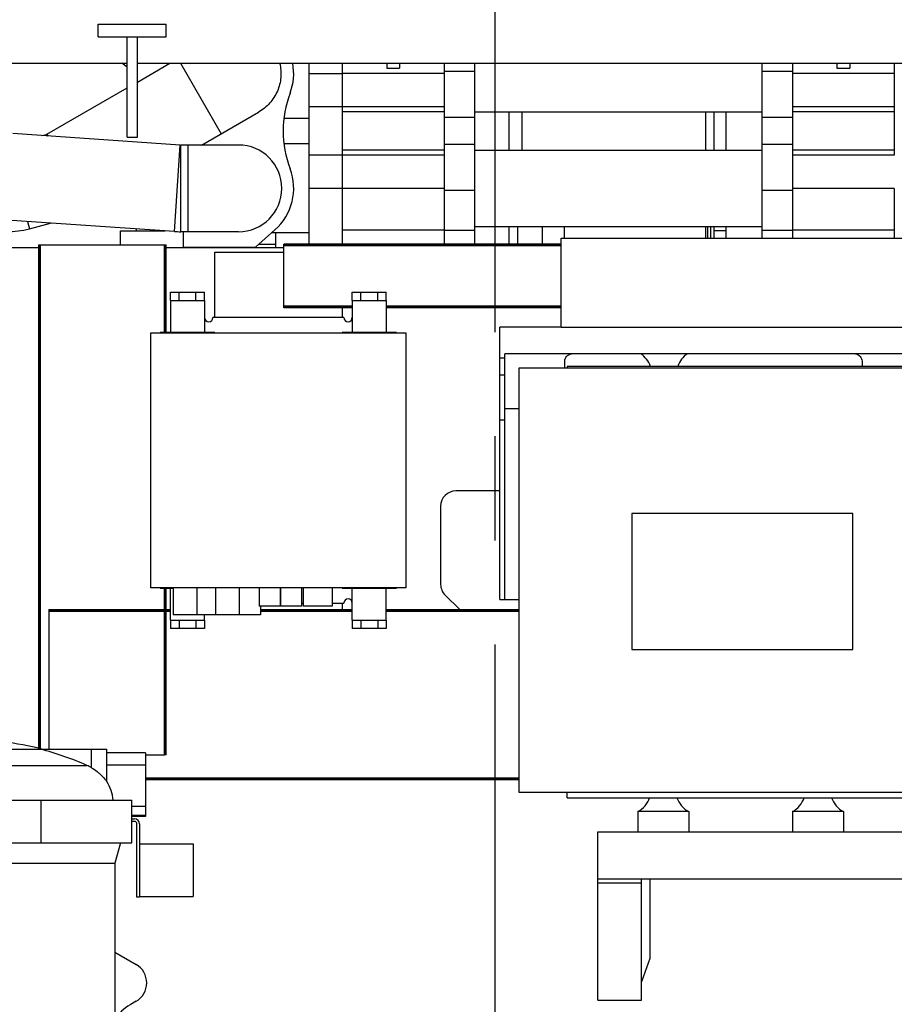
# Model space of a CAD drawing. Header units: millimetres. Extents: x 0 to 1189, y 0 to 841.
# Tile 142 of 193: x 478 to 519, y 623 to 670. Entities that reach past the tile are written whole.
import ezdxf

# ---------------------------------------------------------------- set-up
doc = ezdxf.new("R2010")
doc.units = ezdxf.units.MM
doc.header["$LTSCALE"] = 65.395
doc.linetypes.add('CENTER', pattern=[0.6, 0.375, -0.075, 0.075, -0.075])
for name, color, linetype in [('1907_765000_04_SIMPLE1_A_ABL113', 7, 'CONTINUOUS'), ('1937_111000_09_SIMPLE1_D_ABL206', 7, 'CONTINUOUS'), ('1937_111200_09_SIMPLE1_B_ABL248', 7, 'CONTINUOUS'), ('1937_832000_08_SIMPLE1_X_ABL252', 7, 'CONTINUOUS'), ('32007_060000_TLKGS_KGS_V_ABL4', 7, 'CONTINUOUS'), ('32007_061000_TLKGS_KGS_V_ABL59', 7, 'CONTINUOUS'), ('32067_030000_TLKGS_V_ABL8', 7, 'CONTINUOUS'), ('32067_100000_TLKGS_V_ABL194', 7, 'CONTINUOUS'), ('32067_300000_TLKGS_V_ABL210', 7, 'CONTINUOUS'), ('32067_700000_TLKGS_V_ABL9', 7, 'CONTINUOUS'), ('32067_727000_01_SIMPLE1_X_ABL10', 7, 'CONTINUOUS'), ('32067_800000_TLKGS_V_ABL45', 7, 'CONTINUOUS'), ('new_view_2_VBL0', 7, 'CONTINUOUS')]:
    doc.layers.add(name, color=color, linetype=linetype)

# ---------------------------------------------------------------- blocks, each defined once
blk = doc.blocks.new('1907_765000_04_SIMPLE1_T1_A_PBL114', base_point=(476.888, 620.331))
at = {"layer": '1907_765000_04_SIMPLE1_T1_A_PBL114', "color": 7, "linetype": 'CONTINUOUS'}
for p, q in [((475.046, 635.961), (474.893, 635.696)), ((475.046, 635.961), (477.231, 635.961)), ((477.231, 635.961), (477.383, 635.696)), ((474.893, 635.696), (477.383, 635.696)), ((470.018, 633.834), (470.018, 635.361)), ((470.018, 635.361), (473.151, 635.361)), ((473.074, 635.363), (473.066, 635.361)), ((479.125, 635.361), (482.258, 635.361)), ((479.202, 635.363), (479.211, 635.361)), ((482.258, 633.834), (482.258, 635.361)), ((484.078, 635.196), (482.258, 635.196)), ((484.078, 635.196), (484.078, 632.201)), ((484.078, 634.605), (482.258, 634.605)), ((468.838, 630.961), (468.838, 632.961)), ((468.838, 632.961), (483.438, 632.961)), ((473.114, 630.961), (473.114, 632.961)), ((479.162, 630.961), (479.162, 632.961)), ((483.438, 630.961), (483.438, 632.961)), ((484.078, 632.201), (483.438, 632.201)), ((483.438, 632.081), (483.558, 632.081)), ((483.558, 631.961), (483.438, 631.961)), ((483.678, 628.401), (483.678, 631.841)), ((483.798, 631.841), (483.798, 628.401)), ((468.838, 630.961), (483.438, 630.961)), ((469.378, 630.961), (469.438, 630.737)), ((482.898, 630.961), (482.638, 629.99)), ((483.798, 630.912), (486.318, 630.912)), ((486.318, 630.912), (486.318, 628.432)), ((469.438, 622.485), (469.438, 630.737)), ((469.438, 630.737), (469.638, 629.99)), ((469.638, 629.99), (469.638, 622.662)), ((476.138, 629.99), (469.638, 629.99)), ((476.138, 629.99), (482.638, 629.99)), ((482.638, 629.99), (482.638, 622.662)), ((483.798, 628.401), (483.678, 628.401)), ((483.798, 628.432), (486.318, 628.432)), ((482.638, 625.803), (483.638, 625.227)), ((483.638, 623.495), (483.353, 623.33)), ((469.938, 621.112), (469.438, 622.485)), ((469.686, 622.389), (470.109, 621.225)), ((482.59, 622.389), (482.167, 621.225)), ((482.353, 621.598), (482.353, 618.724)), ((469.938, 617.003), (469.938, 621.112)), ((470.138, 621.061), (470.138, 616.876)), ((482.138, 621.061), (482.138, 617.041)), ((467.458, 610.761), (467.458, 618.761)), ((468.458, 618.761), (467.458, 618.761)), ((468.458, 610.761), (468.458, 618.761)), ((469.942, 617.001), (468.458, 617.001)), ((470.138, 616.876), (469.938, 617.003)), ((482.133, 617.041), (482.338, 617.041)), ((482.338, 617.041), (482.338, 612.481)), ((482.338, 616.961), (482.818, 616.961)), ((482.818, 616.961), (482.818, 612.561)), ((483.357, 616.989), (483.636, 616.829)), ((470.138, 616.876), (470.138, 616.509)), ((482.073, 616.401), (482.073, 615.801)), ((481.781, 615.401), (482.338, 615.401)), ((482.818, 615.241), (482.969, 615.241)), ((483.638, 615.096), (482.818, 614.622)), ((482.969, 614.761), (482.969, 615.241)), ((481.62, 615.001), (481.62, 613.081)), ((482.818, 614.761), (482.969, 614.761)), ((470.14, 613.012), (470.139, 613.081)), ((470.278, 612.521), (468.458, 612.521)), ((481.61, 612.481), (482.338, 612.481)), ((482.338, 612.561), (482.818, 612.561)), ((471.938, 611.881), (471.338, 611.881)), ((471.938, 612.13), (471.938, 611.361)), ((473.814, 611.881), (478.462, 611.881)), ((480.338, 612.13), (480.338, 611.361)), ((480.938, 611.881), (480.338, 611.881)), ((480.338, 611.361), (471.938, 611.361)), ((474.038, 611.361), (474.038, 610.561)), ((478.238, 611.361), (478.238, 610.561)), ((468.458, 610.761), (467.458, 610.761)), ((478.238, 610.561), (474.038, 610.561)), ((475.638, 610.561), (475.638, 607.201)), ((476.638, 610.561), (476.638, 607.201)), ((478.138, 605.701), (483.038, 605.701)), ((478.138, 604.701), (483.038, 604.701))]:
    blk.add_line(p, q, dxfattribs=at)
at = {"layer": '1907_765000_04_SIMPLE1_T1_A_PBL114', "color": 9, "linetype": 'CONTINUOUS'}
for p, q in [((470.738, 634.488), (470.738, 635.361)), ((473.074, 635.363), (479.202, 635.363)), ((481.538, 634.488), (481.538, 635.361)), ((470.952, 634.597), (481.325, 634.597)), ((484.078, 632.668), (483.438, 632.668)), ((484.078, 632.241), (483.438, 632.241)), ((482.638, 622.662), (469.638, 622.662)), ((469.686, 622.389), (482.59, 622.389)), ((470.109, 621.225), (482.167, 621.225)), ((470.138, 621.061), (482.138, 621.061)), ((482.073, 616.401), (482.338, 616.401)), ((482.338, 616.321), (482.818, 616.321)), ((482.073, 615.801), (482.338, 615.801)), ((481.62, 615.001), (482.338, 615.001)), ((482.338, 613.201), (482.818, 613.201)), ((470.139, 613.081), (481.62, 613.081)), ((481.601, 612.881), (482.338, 612.881)), ((472.538, 612.13), (472.538, 611.361)), ((479.738, 612.13), (479.738, 611.361)), ((476.638, 607.201), (475.638, 607.201)), ((478.138, 605.701), (478.138, 604.701)), ((481.038, 605.701), (481.038, 604.701))]:
    blk.add_line(p, q, dxfattribs=at)
at = {"layer": '1907_765000_04_SIMPLE1_T1_A_PBL114', "color": 7, "linetype": 'CONTINUOUS'}
for centre, radius, start, end in [((476.138, 623.766), 11.995, 95.9586, 104.8001), ((476.138, 623.766), 11.995, 75.1999, 84.0414), ((476.71, 621.555), 14.257, 104.4536, 113.8216), ((475.567, 621.555), 14.257, 66.1784, 75.5464), ((471.776, 632.729), 2.042, 113.8244, 120.5558), ((480.5, 632.729), 2.042, 59.4442, 66.1756), ((471.724, 632.752), 2.02, 147.6242, 174.0803), ((480.552, 632.752), 2.02, 5.9197, 32.3758), ((483.558, 631.841), 0.24, 0, 90), ((483.558, 631.841), 0.12, 0, 90), ((483.138, 624.361), 1, 300, 60.0419), ((484.353, 621.598), 2, 120, 148.706), ((470.438, 622.662), 0.8, 180, 199.9645), ((481.838, 622.662), 0.8, 340.0355, 360), ((484.353, 621.598), 2, 175.255, 180), ((469.658, 621.061), 0.48, 0, 19.9645), ((482.618, 621.061), 0.48, 160.0355, 180), ((484.353, 618.724), 2, 180, 240.1208), ((483.138, 615.962), 1, 300, 60.1208), ((471.338, 613.081), 1.2, 183.2772, 270), ((480.519, 613.081), 1.101, 349.5171, 359.9832), ((480.938, 613.081), 1.2, 270, 330), ((478.138, 607.201), 2.5, 180, 270), ((478.138, 607.201), 1.5, 180, 270), ((483.038, 605.201), 1.05, 207.7164, 152.2836), ((483.038, 605.201), 0.5, 270, 90)]:
    blk.add_arc(centre, radius, start, end, dxfattribs=at)
for points, knots in [([(470.018, 633.834), (470.023, 633.843), (470.048, 633.872), (470.091, 633.933), (470.162, 634.015), (470.285, 634.147), (470.473, 634.315), (470.645, 634.433), (470.738, 634.488)], [0, 0, 0, 0, 0.031827, 0.114771, 0.229248, 0.363264, 0.667702, 1, 1, 1, 1]), ([(481.538, 634.488), (481.632, 634.433), (481.764, 634.342), (481.923, 634.208), (482.027, 634.108), (482.112, 634.019), (482.191, 633.921), (482.217, 633.895), (482.263, 633.825), (482.258, 633.834)], [0, 0, 0, 0, 0.33225, 0.489422, 0.636789, 0.770785, 0.885246, 0.968177, 1, 1, 1, 1]), ([(482.133, 617.041), (482.129, 617.041), (482.126, 617.016), (482.116, 616.987), (482.108, 616.925), (482.097, 616.848), (482.088, 616.752), (482.077, 616.601), (482.073, 616.483), (482.073, 616.401)], [0, 0, 0, 0, 0.021457, 0.079464, 0.172368, 0.296633, 0.447569, 0.619529, 1, 1, 1, 1]), ([(470.139, 613.081), (470.143, 613.342), (470.183, 613.919), (470.207, 614.811), (470.177, 615.693), (470.138, 616.258), (470.138, 616.509)], [0, 0, 0, 0, 0.228344, 0.505544, 0.779848, 1, 1, 1, 1]), ([(482.073, 615.801), (482.073, 615.749), (482.071, 615.655), (482.057, 615.528), (482.044, 615.447), (482.014, 615.401), (482, 615.401)], [0, 0, 0, 0, 0.369969, 0.683428, 0.896842, 1, 1, 1, 1]), ([(481.781, 615.401), (481.76, 615.401), (481.71, 615.366), (481.664, 615.279), (481.628, 615.152), (481.62, 615.054), (481.62, 615.001)], [0, 0, 0, 0, 0.138912, 0.35532, 0.651981, 1, 1, 1, 1]), ([(481.601, 612.881), (481.592, 612.83), (481.576, 612.736), (481.56, 612.624), (481.559, 612.551), (481.565, 612.513), (481.583, 612.486), (481.601, 612.481), (481.61, 612.481)], [0, 0, 0, 0, 0.36337, 0.671268, 0.788492, 0.876534, 0.940755, 1, 1, 1, 1]), ([(472.538, 612.13), (472.465, 612.166), (472.359, 612.218), (472.215, 612.266), (472.101, 612.285), (471.975, 612.255), (471.938, 612.166), (471.938, 612.13)], [0, 0, 0, 0, 0.34724, 0.505693, 0.64327, 0.843606, 1, 1, 1, 1]), ([(480.338, 612.13), (480.338, 612.166), (480.301, 612.255), (480.176, 612.285), (480.061, 612.266), (479.917, 612.218), (479.811, 612.166), (479.738, 612.13)], [0, 0, 0, 0, 0.156394, 0.35673, 0.494307, 0.65276, 1, 1, 1, 1]), ([(473.814, 611.881), (473.488, 611.881), (473.044, 611.922), (472.636, 612.081), (472.538, 612.13)], [0, 0, 0, 0, 0.749494, 1, 1, 1, 1]), ([(479.738, 612.13), (479.641, 612.081), (479.232, 611.922), (478.789, 611.881), (478.462, 611.881)], [0, 0, 0, 0, 0.250506, 1, 1, 1, 1])]:
    blk.add_open_spline(points, degree=3, knots=knots, dxfattribs=at)
blk = doc.blocks.new('1907_765000_04_SIMPLE1_T2_A_PBL173', base_point=(466.978, 614.761))
at = {"layer": '1907_765000_04_SIMPLE1_T2_A_PBL173', "color": 7, "linetype": 'CONTINUOUS'}
for p, q in [((466.578, 618.761), (466.578, 610.761)), ((466.578, 618.761), (467.378, 618.761)), ((467.378, 618.761), (467.378, 610.761)), ((466.578, 610.761), (467.378, 610.761))]:
    blk.add_line(p, q, dxfattribs=at)
blk = doc.blocks.new('1907_765000_04_SIMPLE1_A_ABL113', base_point=(476.448, 620.331))
at = {"layer": '1907_765000_04_SIMPLE1_T1_A_PBL114'}
blk.add_blockref('1907_765000_04_SIMPLE1_T1_A_PBL114', (476.888, 620.331), dxfattribs=at)
at = {"layer": '1907_765000_04_SIMPLE1_T2_A_PBL173'}
blk.add_blockref('1907_765000_04_SIMPLE1_T2_A_PBL173', (466.978, 614.761), dxfattribs=at)
blk = doc.blocks.new('34007_452000_01_SIMPLE1_T1_X_PBL179', base_point=(475.648, 667.776))
at = {"layer": '34007_452000_01_SIMPLE1_T1_X_PBL179', "color": 7, "linetype": 'CONTINUOUS'}
for p, q in [((468.078, 668.37), (468.078, 668.721)), ((468.878, 668.721), (468.878, 668.361)), ((468.878, 668.361), (468.991, 668.166)), ((470.338, 667.814), (470.338, 668.721)), ((471.858, 667.119), (471.858, 668.721)), ((473.598, 667.961), (472.469, 666.832)), ((475.23, 667.961), (473.598, 667.961)), ((470.271, 667.841), (470.338, 667.841)), ((483.218, 667.463), (482.971, 667.65))]:
    blk.add_line(p, q, dxfattribs=at)
at = {"layer": '34007_452000_01_SIMPLE1_T1_X_PBL179', "color": 9, "linetype": 'CONTINUOUS'}
for p, q in [((472.993, 667.355), (471.858, 667.355)), ((472.594, 666.957), (472.204, 666.957))]:
    blk.add_line(p, q, dxfattribs=at)
blk = doc.blocks.new('34007_452000_01_SIMPLE1_X_ABL178', base_point=(475.648, 667.776))
at = {"layer": '34007_452000_01_SIMPLE1_T1_X_PBL179'}
blk.add_blockref('34007_452000_01_SIMPLE1_T1_X_PBL179', (475.648, 667.776), dxfattribs=at)
blk = doc.blocks.new('34007_394000_01_SIMPLE1_T1_X_PBL225', base_point=(490.338, 648.321))
at = {"layer": '34007_394000_01_SIMPLE1_T1_X_PBL225', "color": 7, "linetype": 'CONTINUOUS'}
for p, q in [((484.338, 642.961), (484.338, 654.961)), ((484.338, 654.961), (496.338, 654.961)), ((496.338, 654.961), (496.338, 642.961)), ((496.338, 642.961), (484.338, 642.961)), ((485.378, 642.961), (485.378, 641.681)), ((486.498, 642.961), (486.498, 641.681)), ((487.378, 642.961), (487.378, 641.681)), ((488.498, 642.961), (488.498, 641.681)), ((489.438, 642.961), (489.438, 642.087)), ((490.422, 642.961), (490.422, 642.087)), ((490.438, 642.961), (490.438, 642.087)), ((491.422, 642.961), (491.422, 642.087)), ((491.502, 642.961), (491.502, 642.087)), ((492.87, 642.961), (492.87, 642.087)), ((490.422, 642.087), (489.438, 642.087)), ((489.498, 642.087), (489.498, 641.681)), ((491.422, 642.087), (490.438, 642.087)), ((492.87, 642.087), (491.502, 642.087)), ((489.498, 641.681), (485.378, 641.681))]:
    blk.add_line(p, q, dxfattribs=at)
blk = doc.blocks.new('34007_394000_01_SIMPLE1_X_ABL224', base_point=(490.338, 648.321))
at = {"layer": '34007_394000_01_SIMPLE1_T1_X_PBL225'}
blk.add_blockref('34007_394000_01_SIMPLE1_T1_X_PBL225', (490.338, 648.321), dxfattribs=at)
blk = doc.blocks.new('34007_394200_01_SIMPLE1_T3_X_PBL227', base_point=(486.058, 655.721))
at = {"layer": '34007_394200_01_SIMPLE1_T3_X_PBL227', "color": 7, "linetype": 'CONTINUOUS'}
for p, q in [((485.258, 656.481), (485.258, 654.981)), ((486.858, 656.481), (486.858, 654.981)), ((484.778, 654.981), (484.778, 654.961)), ((487.338, 654.981), (484.778, 654.981)), ((485.522, 654.981), (485.522, 654.961)), ((486.595, 654.981), (486.595, 654.961)), ((487.338, 654.981), (487.338, 654.961))]:
    blk.add_line(p, q, dxfattribs=at)
blk = doc.blocks.new('34007_394200_01_SIMPLE1_T3_X_PBL228', base_point=(485.818, 642.201))
at = {"layer": '34007_394200_01_SIMPLE1_T3_X_PBL228', "color": 7, "linetype": 'CONTINUOUS'}
for p, q in [((484.778, 642.941), (484.778, 642.961)), ((484.778, 642.941), (485.378, 642.941)), ((485.258, 641.441), (485.258, 642.941)), ((486.858, 641.441), (486.858, 641.681))]:
    blk.add_line(p, q, dxfattribs=at)
blk = doc.blocks.new('34007_394200_01_SIMPLE1_T2_X_PBL231', base_point=(490.338, 648.961))
at = {"layer": '34007_394200_01_SIMPLE1_T2_X_PBL231', "color": 7, "linetype": 'CONTINUOUS'}
for p, q in [((485.258, 656.481), (485.258, 656.881)), ((485.258, 656.881), (486.858, 656.881)), ((486.858, 656.481), (486.858, 656.881)), ((493.818, 656.481), (493.818, 656.881)), ((493.818, 656.881), (495.418, 656.881)), ((495.418, 656.481), (495.418, 656.881)), ((485.258, 656.481), (486.858, 656.481)), ((493.818, 656.481), (495.418, 656.481)), ((493.418, 655.681), (487.258, 655.681)), ((490.422, 642.241), (490.438, 642.241)), ((491.422, 642.241), (491.502, 642.241)), ((492.87, 642.241), (493.418, 642.241)), ((485.258, 641.441), (485.258, 641.041)), ((485.258, 641.441), (486.858, 641.441)), ((486.858, 641.041), (485.258, 641.041)), ((486.858, 641.441), (486.858, 641.041)), ((493.818, 641.441), (493.818, 641.041)), ((493.818, 641.441), (495.418, 641.441)), ((495.418, 641.041), (493.818, 641.041)), ((495.418, 641.441), (495.418, 641.041))]:
    blk.add_line(p, q, dxfattribs=at)
at = {"layer": '34007_394200_01_SIMPLE1_T2_X_PBL231', "color": 9, "linetype": 'CONTINUOUS'}
for p, q in [((485.658, 656.481), (485.658, 656.881)), ((486.458, 656.481), (486.458, 656.881)), ((494.218, 656.481), (494.218, 656.881)), ((495.018, 656.481), (495.018, 656.881)), ((485.658, 641.441), (485.658, 641.041)), ((486.458, 641.441), (486.458, 641.041)), ((494.218, 641.441), (494.218, 641.041)), ((495.018, 641.441), (495.018, 641.041))]:
    blk.add_line(p, q, dxfattribs=at)
at = {"layer": '34007_394200_01_SIMPLE1_T2_X_PBL231', "color": 7, "linetype": 'CONTINUOUS'}
for centre, start, end in [((487.058, 655.681), 180, 360), ((493.618, 655.681), 180, 360), ((493.618, 642.241), 0, 180)]:
    blk.add_arc(centre, 0.2, start, end, dxfattribs=at)
blk = doc.blocks.new('34007_394200_01_SIMPLE1_T1_X_PBL235', base_point=(490.338, 650.351))
at = {"layer": '34007_394200_01_SIMPLE1_T1_X_PBL235', "color": 7, "linetype": 'CONTINUOUS'}
for p, q in [((487.338, 655.681), (487.338, 658.761)), ((487.338, 658.761), (490.598, 658.761)), ((493.338, 656.141), (493.338, 655.681)), ((493.338, 642.241), (493.338, 641.941))]:
    blk.add_line(p, q, dxfattribs=at)
blk = doc.blocks.new('34007_394200_01_SIMPLE1_T3_X_PBL250', base_point=(494.618, 655.721))
at = {"layer": '34007_394200_01_SIMPLE1_T3_X_PBL250', "color": 7, "linetype": 'CONTINUOUS'}
for p, q in [((493.818, 656.481), (493.818, 654.981)), ((495.418, 656.481), (495.418, 654.981)), ((493.338, 654.981), (493.338, 654.961)), ((495.898, 654.981), (493.338, 654.981)), ((494.082, 654.981), (494.082, 654.961)), ((495.155, 654.981), (495.155, 654.961)), ((495.898, 654.981), (495.898, 654.961))]:
    blk.add_line(p, q, dxfattribs=at)
blk = doc.blocks.new('34007_394200_01_SIMPLE1_T3_X_PBL251', base_point=(494.618, 642.201))
at = {"layer": '34007_394200_01_SIMPLE1_T3_X_PBL251', "color": 7, "linetype": 'CONTINUOUS'}
for p, q in [((493.338, 642.941), (493.338, 642.961)), ((493.338, 642.941), (495.898, 642.941)), ((493.818, 641.441), (493.818, 642.941)), ((494.082, 642.941), (494.082, 642.961)), ((495.155, 642.941), (495.155, 642.961)), ((495.418, 641.441), (495.418, 642.941)), ((495.898, 642.941), (495.898, 642.961))]:
    blk.add_line(p, q, dxfattribs=at)
blk = doc.blocks.new('34007_394200_01_SIMPLE1_X_ABL226', base_point=(490.338, 649.901))
at = {"layer": '34007_394200_01_SIMPLE1_T1_X_PBL235'}
blk.add_blockref('34007_394200_01_SIMPLE1_T1_X_PBL235', (490.338, 650.351), dxfattribs=at)
at = {"layer": '34007_394200_01_SIMPLE1_T2_X_PBL231'}
blk.add_blockref('34007_394200_01_SIMPLE1_T2_X_PBL231', (490.338, 648.961), dxfattribs=at)
at = {"layer": '34007_394200_01_SIMPLE1_T3_X_PBL227'}
blk.add_blockref('34007_394200_01_SIMPLE1_T3_X_PBL227', (486.058, 655.721), dxfattribs=at)
at = {"layer": '34007_394200_01_SIMPLE1_T3_X_PBL228'}
blk.add_blockref('34007_394200_01_SIMPLE1_T3_X_PBL228', (485.818, 642.201), dxfattribs=at)
at = {"layer": '34007_394200_01_SIMPLE1_T3_X_PBL250'}
blk.add_blockref('34007_394200_01_SIMPLE1_T3_X_PBL250', (494.618, 655.721), dxfattribs=at)
at = {"layer": '34007_394200_01_SIMPLE1_T3_X_PBL251'}
blk.add_blockref('34007_394200_01_SIMPLE1_T3_X_PBL251', (494.618, 642.201), dxfattribs=at)
blk = doc.blocks.new('34007_390500_01_SIMPLE1_T1_X_PBL261', base_point=(521.708, 643.317))
at = {"layer": '34007_390500_01_SIMPLE1_T1_X_PBL261', "color": 7, "linetype": 'CONTINUOUS'}
for p, q in [((501.678, 633.317), (501.678, 653.317)), ((501.678, 653.317), (541.738, 653.317)), ((541.738, 653.317), (541.738, 633.317)), ((506.978, 646.457), (506.978, 640.057)), ((517.378, 646.457), (506.978, 646.457)), ((517.378, 640.057), (517.378, 646.457)), ((506.978, 640.057), (517.378, 640.057)), ((541.738, 633.317), (501.678, 633.317))]:
    blk.add_line(p, q, dxfattribs=at)
blk = doc.blocks.new('34007_390500_01_SIMPLE1_X_ABL260', base_point=(521.708, 643.317))
at = {"layer": '34007_390500_01_SIMPLE1_T1_X_PBL261'}
blk.add_blockref('34007_390500_01_SIMPLE1_T1_X_PBL261', (521.708, 643.317), dxfattribs=at)
blk = doc.blocks.new('32007_061000_TLKGS_KGS_V_ABL59', base_point=(495.898, 626.181))
at = {"layer": '1907_765000_04_SIMPLE1_A_ABL113'}
blk.add_blockref('1907_765000_04_SIMPLE1_A_ABL113', (476.448, 620.331), dxfattribs=at)
at = {"layer": '34007_390500_01_SIMPLE1_X_ABL260'}
blk.add_blockref('34007_390500_01_SIMPLE1_X_ABL260', (521.708, 643.317), dxfattribs=at)
at = {"layer": '34007_394000_01_SIMPLE1_X_ABL224'}
blk.add_blockref('34007_394000_01_SIMPLE1_X_ABL224', (490.338, 648.321), dxfattribs=at)
at = {"layer": '34007_394200_01_SIMPLE1_X_ABL226'}
blk.add_blockref('34007_394200_01_SIMPLE1_X_ABL226', (490.338, 649.901), dxfattribs=at)
at = {"layer": '34007_452000_01_SIMPLE1_X_ABL178'}
blk.add_blockref('34007_452000_01_SIMPLE1_X_ABL178', (475.648, 667.776), dxfattribs=at)
blk = doc.blocks.new('32007_060000_TLKGS_KGS_V_ABL4', base_point=(478.308, 647.553))
at = {"layer": '32007_061000_TLKGS_KGS_V_ABL59'}
blk.add_blockref('32007_061000_TLKGS_KGS_V_ABL59', (495.898, 626.181), dxfattribs=at)
blk = doc.blocks.new('32067_727000_01_SIMPLE1_T1_X_PBL11', base_point=(519.338, 693.219))
at = {"layer": '32067_727000_01_SIMPLE1_T1_X_PBL11', "color": 7, "linetype": 'CONTINUOUS'}
for p, q in [((475.23, 667.65), (483.218, 667.65)), ((483.698, 667.65), (621.358, 667.65))]:
    blk.add_line(p, q, dxfattribs=at)
blk = doc.blocks.new('32067_727000_01_SIMPLE1_X_ABL10', base_point=(519.338, 693.219))
at = {"layer": '32067_727000_01_SIMPLE1_T1_X_PBL11'}
blk.add_blockref('32067_727000_01_SIMPLE1_T1_X_PBL11', (519.338, 693.219), dxfattribs=at)
blk = doc.blocks.new('32067_700000_TLKGS_V_ABL9', base_point=(519.338, 693.219))
at = {"layer": '32067_727000_01_SIMPLE1_X_ABL10'}
blk.add_blockref('32067_727000_01_SIMPLE1_X_ABL10', (519.338, 693.219), dxfattribs=at)
blk = doc.blocks.new('32007_833000_01_SIMPLE1_T3_X_PBL50', base_point=(469.812, 647.683))
at = {"layer": '32007_833000_01_SIMPLE1_T3_X_PBL50', "color": 7, "linetype": 'CONTINUOUS'}
for p, q in [((481.858, 668.893), (481.858, 669.493)), ((481.858, 669.493), (485.058, 669.493)), ((485.058, 668.893), (485.058, 669.493)), ((481.858, 668.893), (485.058, 668.893)), ((483.218, 664.173), (483.218, 668.893)), ((483.698, 664.413), (483.698, 668.893)), ((483.698, 666.768), (485.225, 667.65)), ((491.778, 667.65), (491.778, 659.141)), ((493.338, 667.65), (493.338, 659.141)), ((479.441, 664.31), (483.218, 666.491)), ((493.338, 665.599), (491.778, 665.599)), ((486.719, 663.801), (489.403, 665.351)), ((490.605, 665.061), (491.778, 665.061)), ((485.716, 663.802), (477.829, 664.336)), ((479.202, 664.243), (479.421, 664.302)), ((479.421, 664.302), (479.441, 664.31)), ((483.218, 664.173), (483.698, 664.173)), ((483.698, 664.173), (483.698, 664.413)), ((488.458, 663.801), (485.739, 663.801)), ((491.778, 663.861), (490.605, 663.861)), ((493.338, 663.319), (491.778, 663.319)), ((485.44, 659.731), (477.553, 660.266)), ((478.617, 659.862), (479.603, 660.127)), ((488.458, 659.721), (485.739, 659.721)), ((485.858, 659.721), (485.858, 659.001)), ((490.176, 659.809), (489.258, 659.001)), ((491.778, 659.661), (490.008, 659.661)), ((485.858, 659.001), (489.258, 659.001))]:
    blk.add_line(p, q, dxfattribs=at)
at = {"layer": '32007_833000_01_SIMPLE1_T3_X_PBL50', "color": 9, "linetype": 'CONTINUOUS'}
for p, q in [((485.728, 667.65), (487.642, 664.334)), ((493.338, 667.159), (491.778, 667.159)), ((479.421, 664.302), (479.442, 664.227)), ((479.441, 664.31), (479.491, 664.224)), ((485.44, 659.731), (485.716, 663.802)), ((485.739, 659.721), (485.739, 663.801)), ((486.084, 659.721), (486.084, 663.801)), ((493.338, 661.759), (491.778, 661.759)), ((478.526, 660.2), (478.617, 659.862))]:
    blk.add_line(p, q, dxfattribs=at)
at = {"layer": '32007_833000_01_SIMPLE1_T3_X_PBL50', "color": 7, "linetype": 'CONTINUOUS'}
for centre, radius, start, end in [((488.458, 667.161), 2.6, 339.1904, 10.8615), ((495.562, 664.461), 5, 159.1904, 200.8096), ((485.739, 664.135), 0.334, 266.12, 270), ((488.458, 661.761), 2.04, 270, 90), ((488.458, 661.761), 2.6, 311.3429, 20.8096), ((477.54, 663.881), 4.16, 270, 285), ((485.739, 664.135), 4.414, 266.12, 270)]:
    blk.add_arc(centre, radius, start, end, dxfattribs=at)
blk.add_open_spline([(490.395, 667.65), (490.45, 667.434), (490.489, 666.979), (490.322, 666.319), (489.952, 665.747), (489.597, 665.462), (489.403, 665.351)], degree=3, knots=[0, 0, 0, 0, 0.24995, 0.499917, 0.749922, 1, 1, 1, 1], dxfattribs=at)
blk = doc.blocks.new('32007_833000_01_SIMPLE1_X#AF1_ABL46', base_point=(525.918, 647.683))
at = {"layer": '32007_833000_01_SIMPLE1_T3_X_PBL50'}
blk.add_blockref('32007_833000_01_SIMPLE1_T3_X_PBL50', (469.812, 647.683), dxfattribs=at)
blk = doc.blocks.new('1937_832000_08_SIMPLE1_T2_X_PBL253', base_point=(495.738, 663.395))
at = {"layer": '1937_832000_08_SIMPLE1_T2_X_PBL253', "color": 7, "linetype": 'CONTINUOUS'}
for p, q in [((493.338, 667.65), (493.338, 665.833)), ((495.438, 667.65), (495.438, 667.415)), ((495.438, 667.415), (496.038, 667.415)), ((496.038, 667.65), (496.038, 667.415)), ((498.138, 667.65), (498.138, 663.317)), ((493.338, 663.317), (493.338, 659.797)), ((498.138, 661.757), (498.138, 659.141))]:
    blk.add_line(p, q, dxfattribs=at)
at = {"layer": '1937_832000_08_SIMPLE1_T2_X_PBL253', "color": 9, "linetype": 'CONTINUOUS'}
for p, q in [((498.138, 667.161), (493.338, 667.161)), ((498.138, 665.601), (493.338, 665.601)), ((498.138, 665.361), (493.338, 665.361)), ((498.138, 663.557), (493.338, 663.557)), ((498.138, 663.317), (493.338, 663.317)), ((498.138, 661.757), (493.338, 661.757)), ((498.138, 659.797), (493.338, 659.797))]:
    blk.add_line(p, q, dxfattribs=at)
blk = doc.blocks.new('1937_832000_08_SIMPLE1_T3_X_PBL257', base_point=(498.858, 663.395))
at = {"layer": '1937_832000_08_SIMPLE1_T3_X_PBL257', "color": 7, "linetype": 'CONTINUOUS'}
for p, q in [((499.578, 667.65), (499.578, 659.141)), ((498.138, 667.269), (498.138, 665.601)), ((498.138, 663.317), (498.138, 661.653))]:
    blk.add_line(p, q, dxfattribs=at)
at = {"layer": '1937_832000_08_SIMPLE1_T3_X_PBL257', "color": 9, "linetype": 'CONTINUOUS'}
for p, q in [((499.578, 667.269), (498.138, 667.269)), ((499.578, 665.096), (498.138, 665.096)), ((499.578, 663.825), (498.138, 663.825)), ((499.578, 661.653), (498.138, 661.653)), ((499.578, 659.771), (498.138, 659.771))]:
    blk.add_line(p, q, dxfattribs=at)
blk = doc.blocks.new('1937_832000_08_SIMPLE1_T3_X_PBL270', base_point=(513.818, 663.535))
at = {"layer": '1937_832000_08_SIMPLE1_T3_X_PBL270', "color": 7, "linetype": 'CONTINUOUS'}
for p, q in [((513.098, 667.65), (513.098, 659.421)), ((514.538, 667.269), (514.538, 665.601)), ((514.538, 663.317), (514.538, 661.653))]:
    blk.add_line(p, q, dxfattribs=at)
at = {"layer": '1937_832000_08_SIMPLE1_T3_X_PBL270', "color": 9, "linetype": 'CONTINUOUS'}
for p, q in [((514.538, 667.269), (513.098, 667.269)), ((514.538, 665.096), (513.098, 665.096)), ((514.538, 663.825), (513.098, 663.825)), ((514.538, 661.653), (513.098, 661.653)), ((514.538, 659.771), (513.098, 659.771))]:
    blk.add_line(p, q, dxfattribs=at)
blk = doc.blocks.new('1937_832000_08_SIMPLE1_T2_X_PBL272', base_point=(516.938, 663.535))
at = {"layer": '1937_832000_08_SIMPLE1_T2_X_PBL272', "color": 7, "linetype": 'CONTINUOUS'}
for p, q in [((514.538, 667.65), (514.538, 663.317)), ((516.638, 667.65), (516.638, 667.415)), ((516.638, 667.415), (517.238, 667.415)), ((517.238, 667.65), (517.238, 667.415)), ((519.338, 667.65), (519.338, 663.317)), ((514.538, 662.308), (514.538, 659.421)), ((519.338, 661.757), (519.338, 659.421))]:
    blk.add_line(p, q, dxfattribs=at)
at = {"layer": '1937_832000_08_SIMPLE1_T2_X_PBL272', "color": 9, "linetype": 'CONTINUOUS'}
for p, q in [((519.338, 667.161), (514.538, 667.161)), ((519.338, 665.601), (514.538, 665.601)), ((519.338, 665.361), (514.538, 665.361)), ((519.338, 663.557), (514.538, 663.557)), ((519.338, 663.317), (514.538, 663.317)), ((519.338, 661.757), (514.538, 661.757)), ((519.338, 659.797), (514.538, 659.797))]:
    blk.add_line(p, q, dxfattribs=at)
blk = doc.blocks.new('1937_832000_08_SIMPLE1_T5_X_PBL461', base_point=(548.738, 661.761))
at = {"layer": '1937_832000_08_SIMPLE1_T5_X_PBL461', "color": 7, "linetype": 'CONTINUOUS'}
for p, q in [((499.578, 663.561), (513.098, 663.561)), ((499.578, 659.961), (513.098, 659.961))]:
    blk.add_line(p, q, dxfattribs=at)
blk = doc.blocks.new('1937_832000_08_SIMPLE1_T5_X_PBL462', base_point=(548.738, 665.361))
at = {"layer": '1937_832000_08_SIMPLE1_T5_X_PBL462', "color": 7, "linetype": 'CONTINUOUS'}
blk.add_line((499.578, 665.361), (513.098, 665.361), dxfattribs=at)
blk = doc.blocks.new('1937_832000_08_SIMPLE1_X_ABL252', base_point=(548.738, 663.395))
at = {"layer": '1937_832000_08_SIMPLE1_T2_X_PBL253'}
blk.add_blockref('1937_832000_08_SIMPLE1_T2_X_PBL253', (495.738, 663.395), dxfattribs=at)
at = {"layer": '1937_832000_08_SIMPLE1_T2_X_PBL272'}
blk.add_blockref('1937_832000_08_SIMPLE1_T2_X_PBL272', (516.938, 663.535), dxfattribs=at)
at = {"layer": '1937_832000_08_SIMPLE1_T3_X_PBL257'}
blk.add_blockref('1937_832000_08_SIMPLE1_T3_X_PBL257', (498.858, 663.395), dxfattribs=at)
at = {"layer": '1937_832000_08_SIMPLE1_T3_X_PBL270'}
blk.add_blockref('1937_832000_08_SIMPLE1_T3_X_PBL270', (513.818, 663.535), dxfattribs=at)
at = {"layer": '1937_832000_08_SIMPLE1_T5_X_PBL461'}
blk.add_blockref('1937_832000_08_SIMPLE1_T5_X_PBL461', (548.738, 661.761), dxfattribs=at)
at = {"layer": '1937_832000_08_SIMPLE1_T5_X_PBL462'}
blk.add_blockref('1937_832000_08_SIMPLE1_T5_X_PBL462', (548.738, 665.361), dxfattribs=at)
blk = doc.blocks.new('32067_800000_TLKGS_V_ABL45', base_point=(525.918, 647.683))
at = {"layer": '1937_832000_08_SIMPLE1_X_ABL252'}
blk.add_blockref('1937_832000_08_SIMPLE1_X_ABL252', (548.738, 663.395), dxfattribs=at)
at = {"layer": '32007_833000_01_SIMPLE1_X#AF1_ABL46'}
blk.add_blockref('32007_833000_01_SIMPLE1_X#AF1_ABL46', (525.918, 647.683), dxfattribs=at)
blk = doc.blocks.new('1937_111000_09_SIMPLE1_T1_D_PBL207', base_point=(552.178, 621.461))
at = {"layer": '1937_111000_09_SIMPLE1_T1_D_PBL207', "color": 7, "linetype": 'CONTINUOUS'}
for p, q in [((479.054, 658.961), (472.178, 658.961)), ((490.598, 658.961), (485.054, 658.961)), ((500.766, 647.521), (498.698, 647.521)), ((497.978, 646.801), (497.978, 643.121)), ((498.196, 642.605), (498.879, 641.941))]:
    blk.add_line(p, q, dxfattribs=at)
for centre, start, end in [((498.698, 646.801), 90, 180), ((498.698, 643.121), 180, 225.7957)]:
    blk.add_arc(centre, 0.72, start, end, dxfattribs=at)
blk = doc.blocks.new('1937_111000_09_SIMPLE1_T2_D_PBL246', base_point=(500.538, 662.161))
at = {"layer": '1937_111000_09_SIMPLE1_T2_D_PBL246', "color": 9, "linetype": 'CONTINUOUS'}
for p, q in [((501.202, 663.561), (501.202, 665.361)), ((501.202, 659.141), (501.202, 659.961)), ((502.77, 659.141), (502.77, 659.961)), ((510.561, 659.421), (510.561, 659.961))]:
    blk.add_line(p, q, dxfattribs=at)
at = {"layer": '1937_111000_09_SIMPLE1_T2_D_PBL246', "color": 7, "linetype": 'CONTINUOUS'}
for p, q in [((501.818, 663.561), (501.818, 665.361)), ((510.458, 663.561), (510.458, 665.361)), ((510.858, 663.561), (510.858, 665.361)), ((490.218, 658.961), (490.218, 659.661)), ((501.594, 659.961), (501.594, 659.141)), ((503.815, 659.421), (503.815, 659.961)), ((510.458, 659.421), (510.458, 659.961)), ((510.682, 659.961), (510.682, 659.421)), ((510.858, 659.421), (510.858, 659.961))]:
    blk.add_line(p, q, dxfattribs=at)
blk = doc.blocks.new('1937_111000_09_SIMPLE1_T2_D_PBL269', base_point=(521.738, 662.251))
at = {"layer": '1937_111000_09_SIMPLE1_T2_D_PBL269', "color": 7, "linetype": 'CONTINUOUS'}
for p, q in [((511.418, 663.561), (511.418, 665.361)), ((523.018, 663.561), (523.018, 665.361)), ((531.658, 663.561), (531.658, 665.361)), ((532.058, 663.561), (532.058, 665.361)), ((511.418, 659.421), (511.418, 659.961)), ((522.794, 659.961), (522.794, 659.141)), ((525.015, 659.141), (525.015, 659.961)), ((531.658, 659.141), (531.658, 659.961)), ((531.882, 659.961), (531.882, 659.141)), ((532.058, 659.141), (532.058, 659.961))]:
    blk.add_line(p, q, dxfattribs=at)
at = {"layer": '1937_111000_09_SIMPLE1_T2_D_PBL269', "color": 9, "linetype": 'CONTINUOUS'}
for p, q in [((522.402, 663.561), (522.402, 665.361)), ((522.402, 659.141), (522.402, 659.961)), ((523.97, 659.141), (523.97, 659.961)), ((531.761, 659.141), (531.761, 659.961))]:
    blk.add_line(p, q, dxfattribs=at)
blk = doc.blocks.new('1937_111000_09_SIMPLE1_D_ABL206', base_point=(552.178, 625.805))
at = {"layer": '1937_111000_09_SIMPLE1_T1_D_PBL207'}
blk.add_blockref('1937_111000_09_SIMPLE1_T1_D_PBL207', (552.178, 621.461), dxfattribs=at)
at = {"layer": '1937_111000_09_SIMPLE1_T2_D_PBL246'}
blk.add_blockref('1937_111000_09_SIMPLE1_T2_D_PBL246', (500.538, 662.161), dxfattribs=at)
at = {"layer": '1937_111000_09_SIMPLE1_T2_D_PBL269'}
blk.add_blockref('1937_111000_09_SIMPLE1_T2_D_PBL269', (521.738, 662.251), dxfattribs=at)
blk = doc.blocks.new('32007_116500_01_SIMPLE1_T1_X_PBL221', base_point=(485.458, 659.406))
at = {"layer": '32007_116500_01_SIMPLE1_T1_X_PBL221', "color": 7, "linetype": 'CONTINUOUS'}
for p, q in [((482.898, 659.101), (482.898, 659.761)), ((482.898, 659.761), (484.999, 659.761)), ((483.658, 659.761), (483.658, 659.852)), ((488.018, 658.961), (488.018, 659.001))]:
    blk.add_line(p, q, dxfattribs=at)
blk = doc.blocks.new('32007_116500_01_SIMPLE1_X#AF3_ABL220', base_point=(553.467, 673.421))
at = {"layer": '32007_116500_01_SIMPLE1_T1_X_PBL221'}
blk.add_blockref('32007_116500_01_SIMPLE1_T1_X_PBL221', (485.458, 659.406), dxfattribs=at)
blk = doc.blocks.new('1937_111200_09_SIMPLE1_T6_B_PBL249', base_point=(500.54, 638.857))
at = {"layer": '1937_111200_09_SIMPLE1_T6_B_PBL249', "color": 2, "linetype": 'CENTER'}
blk.add_line((500.54, 615.761), (500.54, 689.21), dxfattribs=at)
blk = doc.blocks.new('1937_111200_09_SIMPLE1_B_ABL248', base_point=(561.879, 639.098))
at = {"layer": '1937_111200_09_SIMPLE1_T6_B_PBL249'}
blk.add_blockref('1937_111200_09_SIMPLE1_T6_B_PBL249', (500.54, 638.857), dxfattribs=at)
blk = doc.blocks.new('32067_171000_01_SIMPLE1_T1_X_PBL456', base_point=(553.766, 659.441))
at = {"layer": '32067_171000_01_SIMPLE1_T1_X_PBL456', "color": 7, "linetype": 'CONTINUOUS'}
blk.add_line((511.418, 659.761), (510.858, 659.761), dxfattribs=at)
at = {"layer": '32067_171000_01_SIMPLE1_T1_X_PBL456', "color": 9, "linetype": 'CONTINUOUS'}
blk.add_line((490.218, 659.121), (489.394, 659.121), dxfattribs=at)
blk = doc.blocks.new('32067_171000_01_SIMPLE1_X_ABL450', base_point=(553.899, 662.989))
at = {"layer": '32067_171000_01_SIMPLE1_T1_X_PBL456'}
blk.add_blockref('32067_171000_01_SIMPLE1_T1_X_PBL456', (553.766, 659.441), dxfattribs=at)
blk = doc.blocks.new('32067_100000_TLKGS_V_ABL194', base_point=(551.338, 635.506))
at = {"layer": '1937_111000_09_SIMPLE1_D_ABL206'}
blk.add_blockref('1937_111000_09_SIMPLE1_D_ABL206', (552.178, 625.805), dxfattribs=at)
at = {"layer": '1937_111200_09_SIMPLE1_B_ABL248'}
blk.add_blockref('1937_111200_09_SIMPLE1_B_ABL248', (561.879, 639.098), dxfattribs=at)
at = {"layer": '32007_116500_01_SIMPLE1_X#AF3_ABL220'}
blk.add_blockref('32007_116500_01_SIMPLE1_X#AF3_ABL220', (553.467, 673.421), dxfattribs=at)
at = {"layer": '32067_171000_01_SIMPLE1_X_ABL450'}
blk.add_blockref('32067_171000_01_SIMPLE1_X_ABL450', (553.899, 662.989), dxfattribs=at)
blk = doc.blocks.new('32007_390200_01_SIMPLE1_T2_X_PBL212', base_point=(482.054, 647.101))
at = {"layer": '32007_390200_01_SIMPLE1_T2_X_PBL212', "color": 7, "linetype": 'CONTINUOUS'}
for p, q in [((479.054, 642.101), (479.054, 659.101)), ((479.054, 659.101), (484.974, 659.101)), ((479.104, 635.385), (479.104, 659.101)), ((484.974, 659.101), (485.054, 659.101)), ((485.004, 654.981), (485.004, 659.101)), ((485.054, 654.981), (485.054, 659.101)), ((485.004, 655.101), (485.054, 655.101)), ((485.004, 641.941), (485.004, 642.941)), ((485.054, 641.941), (485.054, 642.941)), ((479.054, 642.101), (479.104, 642.101)), ((479.06, 635.395), (479.06, 642.101)), ((485.004, 635.101), (485.004, 641.891)), ((485.054, 635.101), (485.054, 641.891)), ((484.078, 635.101), (484.974, 635.101)), ((485.054, 635.101), (484.974, 635.101))]:
    blk.add_line(p, q, dxfattribs=at)
at = {"layer": '32007_390200_01_SIMPLE1_T2_X_PBL212', "color": 9, "linetype": 'CONTINUOUS'}
for p, q in [((479.134, 635.378), (479.134, 659.101)), ((484.974, 654.981), (484.974, 659.101)), ((484.974, 641.941), (484.974, 642.941)), ((484.974, 635.101), (484.974, 641.891))]:
    blk.add_line(p, q, dxfattribs=at)
blk = doc.blocks.new('32007_390200_01_SIMPLE1_X#AF0_ABL211', base_point=(551.356, 647.121))
at = {"layer": '32007_390200_01_SIMPLE1_T2_X_PBL212'}
blk.add_blockref('32007_390200_01_SIMPLE1_T2_X_PBL212', (482.054, 647.101), dxfattribs=at)
blk = doc.blocks.new('32067_390200_01_SIMPLE1_T1_X_PBL214', base_point=(555.274, 646.541))
at = {"layer": '32067_390200_01_SIMPLE1_T1_X_PBL214', "color": 7, "linetype": 'CONTINUOUS'}
for p, q in [((490.598, 656.141), (490.598, 659.141)), ((503.658, 659.141), (490.598, 659.141)), ((503.658, 659.091), (490.598, 659.091)), ((493.818, 656.191), (490.598, 656.191)), ((493.818, 656.141), (490.598, 656.141)), ((503.658, 656.191), (495.418, 656.191)), ((503.658, 656.141), (495.418, 656.141)), ((479.534, 641.941), (479.534, 635.361)), ((479.534, 641.941), (485.258, 641.941)), ((489.498, 641.941), (493.818, 641.941)), ((495.418, 641.941), (501.678, 641.941)), ((479.534, 641.891), (485.258, 641.891)), ((489.498, 641.891), (493.818, 641.891)), ((495.418, 641.891), (501.678, 641.891)), ((484.078, 633.991), (501.678, 633.991)), ((484.078, 633.941), (501.678, 633.941))]:
    blk.add_line(p, q, dxfattribs=at)
at = {"layer": '32067_390200_01_SIMPLE1_T1_X_PBL214', "color": 9, "linetype": 'CONTINUOUS'}
for p, q in [((503.658, 659.061), (490.598, 659.061)), ((493.818, 656.221), (490.598, 656.221)), ((503.658, 656.221), (495.418, 656.221)), ((479.534, 641.861), (485.004, 641.861)), ((485.054, 641.861), (485.258, 641.861)), ((489.498, 641.861), (493.818, 641.861)), ((495.418, 641.861), (501.678, 641.861)), ((484.078, 634.021), (501.678, 634.021))]:
    blk.add_line(p, q, dxfattribs=at)
blk = doc.blocks.new('32067_390200_01_SIMPLE1_X_ABL213', base_point=(555.274, 646.541))
at = {"layer": '32067_390200_01_SIMPLE1_T1_X_PBL214'}
blk.add_blockref('32067_390200_01_SIMPLE1_T1_X_PBL214', (555.274, 646.541), dxfattribs=at)
blk = doc.blocks.new('34007_390700_01_SIMPLE1_T2_X_PBL259', base_point=(521.752, 648.811))
at = {"layer": '34007_390700_01_SIMPLE1_T2_X_PBL259', "color": 7, "linetype": 'CONTINUOUS'}
for p, q in [((500.766, 642.401), (500.766, 655.221)), ((503.658, 655.221), (500.766, 655.221)), ((500.766, 653.781), (501.006, 653.781)), ((501.006, 642.401), (501.006, 653.967)), ((542.498, 653.967), (501.006, 653.967)), ((503.82, 653.317), (503.82, 653.629)), ((517.82, 653.629), (517.82, 653.381)), ((503.938, 653.381), (503.938, 653.317)), ((539.538, 653.381), (503.938, 653.381)), ((500.766, 652.981), (501.006, 652.981)), ((501.678, 651.376), (501.006, 651.376)), ((500.766, 650.865), (501.006, 650.865)), ((500.766, 642.401), (501.678, 642.401))]:
    blk.add_line(p, q, dxfattribs=at)
for centre, start, end in [((506.727, 652.981), 19.4699, 56.1018), ((510.27, 652.981), 123.8982, 160.5301)]:
    blk.add_arc(centre, 1.2, start, end, dxfattribs=at)
for points, knots in [([(503.82, 653.629), (503.82, 653.707), (503.891, 653.874), (504.049, 653.951), (504.133, 653.967)], [0, 0, 0, 0, 0.477611, 1, 1, 1, 1]), ([(517.507, 653.967), (517.591, 653.951), (517.749, 653.874), (517.82, 653.707), (517.82, 653.629)], [0, 0, 0, 0, 0.522389, 1, 1, 1, 1])]:
    blk.add_open_spline(points, degree=3, knots=knots, dxfattribs=at)
blk = doc.blocks.new('34007_390700_01_SIMPLE1_T3_X_PBL267', base_point=(511.698, 657.321))
at = {"layer": '34007_390700_01_SIMPLE1_T3_X_PBL267', "color": 7, "linetype": 'CONTINUOUS'}
for p, q in [((503.658, 655.221), (503.658, 659.421)), ((503.658, 659.421), (519.738, 659.421)), ((519.738, 655.221), (519.738, 659.421)), ((503.658, 655.221), (519.738, 655.221))]:
    blk.add_line(p, q, dxfattribs=at)
blk = doc.blocks.new('34007_390700_01_SIMPLE1_T1_X_PBL268', base_point=(521.738, 628.51))
at = {"layer": '34007_390700_01_SIMPLE1_T1_X_PBL268', "color": 7, "linetype": 'CONTINUOUS'}
for p, q in [((503.938, 633.077), (503.938, 633.317)), ((539.538, 633.077), (539.538, 633.317)), ((503.938, 633.077), (539.538, 633.077)), ((507.258, 632.421), (507.258, 631.477)), ((509.658, 632.421), (507.258, 632.421)), ((509.658, 632.421), (509.658, 631.477)), ((514.538, 632.421), (514.538, 631.477)), ((516.938, 632.421), (514.538, 632.421)), ((516.938, 632.421), (516.938, 631.477)), ((526.538, 632.421), (526.538, 631.477)), ((528.938, 632.421), (526.538, 632.421)), ((528.938, 632.421), (528.938, 631.477)), ((533.818, 632.421), (533.818, 631.477)), ((536.218, 632.421), (533.818, 632.421)), ((536.218, 632.421), (536.218, 631.477)), ((505.378, 623.544), (505.378, 631.477)), ((505.378, 631.477), (538.098, 631.477)), ((538.098, 623.544), (538.098, 631.477)), ((505.378, 629.263), (538.098, 629.263)), ((507.432, 629.059), (505.378, 629.059)), ((507.432, 623.544), (507.432, 629.263)), ((507.832, 629.263), (507.832, 625.515)), ((535.644, 625.595), (535.644, 629.263)), ((536.044, 623.544), (536.044, 629.263)), ((538.098, 629.059), (536.044, 629.059)), ((507.832, 625.515), (507.432, 624.416)), ((536.044, 624.496), (535.644, 625.595)), ((505.378, 623.544), (507.432, 623.544)), ((536.044, 623.544), (538.098, 623.544))]:
    blk.add_line(p, q, dxfattribs=at)
for centre, start, end in [((506.687, 633.477), 298.4339, 340.5293), ((510.23, 633.477), 199.4707, 241.5661), ((513.967, 633.477), 298.4339, 340.5293), ((517.51, 633.477), 199.4707, 241.5661), ((525.967, 633.477), 298.4339, 340.5293), ((529.51, 633.477), 199.4707, 241.5661), ((533.247, 633.477), 298.4339, 340.5293), ((536.79, 633.477), 199.4707, 241.5661)]:
    blk.add_arc(centre, 1.2, start, end, dxfattribs=at)
blk = doc.blocks.new('34007_390700_01_SIMPLE1_X#AF0_ABL258', base_point=(553.552, 641.482))
at = {"layer": '34007_390700_01_SIMPLE1_T1_X_PBL268'}
blk.add_blockref('34007_390700_01_SIMPLE1_T1_X_PBL268', (521.738, 628.51), dxfattribs=at)
at = {"layer": '34007_390700_01_SIMPLE1_T2_X_PBL259'}
blk.add_blockref('34007_390700_01_SIMPLE1_T2_X_PBL259', (521.752, 648.811), dxfattribs=at)
at = {"layer": '34007_390700_01_SIMPLE1_T3_X_PBL267'}
blk.add_blockref('34007_390700_01_SIMPLE1_T3_X_PBL267', (511.698, 657.321), dxfattribs=at)
blk = doc.blocks.new('32067_300000_TLKGS_V_ABL210', base_point=(555.034, 641.482))
at = {"layer": '32007_390200_01_SIMPLE1_X#AF0_ABL211'}
blk.add_blockref('32007_390200_01_SIMPLE1_X#AF0_ABL211', (551.356, 647.121), dxfattribs=at)
at = {"layer": '32067_390200_01_SIMPLE1_X_ABL213'}
blk.add_blockref('32067_390200_01_SIMPLE1_X_ABL213', (555.274, 646.541), dxfattribs=at)
at = {"layer": '34007_390700_01_SIMPLE1_X#AF0_ABL258'}
blk.add_blockref('34007_390700_01_SIMPLE1_X#AF0_ABL258', (553.552, 641.482), dxfattribs=at)
blk = doc.blocks.new('32067_030000_TLKGS_V_ABL8', base_point=(524.768, 650.451))
at = {"layer": '32067_100000_TLKGS_V_ABL194'}
blk.add_blockref('32067_100000_TLKGS_V_ABL194', (551.338, 635.506), dxfattribs=at)
at = {"layer": '32067_300000_TLKGS_V_ABL210'}
blk.add_blockref('32067_300000_TLKGS_V_ABL210', (555.034, 641.482), dxfattribs=at)
at = {"layer": '32067_700000_TLKGS_V_ABL9'}
blk.add_blockref('32067_700000_TLKGS_V_ABL9', (519.338, 693.219), dxfattribs=at)
at = {"layer": '32067_800000_TLKGS_V_ABL45'}
blk.add_blockref('32067_800000_TLKGS_V_ABL45', (525.918, 647.683), dxfattribs=at)
blk = doc.blocks.new('32067_000000_TLKGS_MARKETING_ABL3', base_point=(526.532, 650.451))
at = {"layer": '32007_060000_TLKGS_KGS_V_ABL4'}
blk.add_blockref('32007_060000_TLKGS_KGS_V_ABL4', (478.308, 647.553), dxfattribs=at)
at = {"layer": '32067_030000_TLKGS_V_ABL8'}
blk.add_blockref('32067_030000_TLKGS_V_ABL8', (524.768, 650.451), dxfattribs=at)
blk = doc.blocks.new('NEW_VIEW_2_VBL0', base_point=(603.51, 637.661))
at = {"layer": '32067_000000_TLKGS_MARKETING_ABL3'}
blk.add_blockref('32067_000000_TLKGS_MARKETING_ABL3', (526.532, 650.451), dxfattribs=at)

msp = doc.modelspace()

# ---------------------------------------------------------------- block references
at = {"layer": 'new_view_2_VBL0'}
msp.add_blockref('NEW_VIEW_2_VBL0', (603.51017, 637.66074), dxfattribs=at)

doc.saveas('drawing.dxf')
